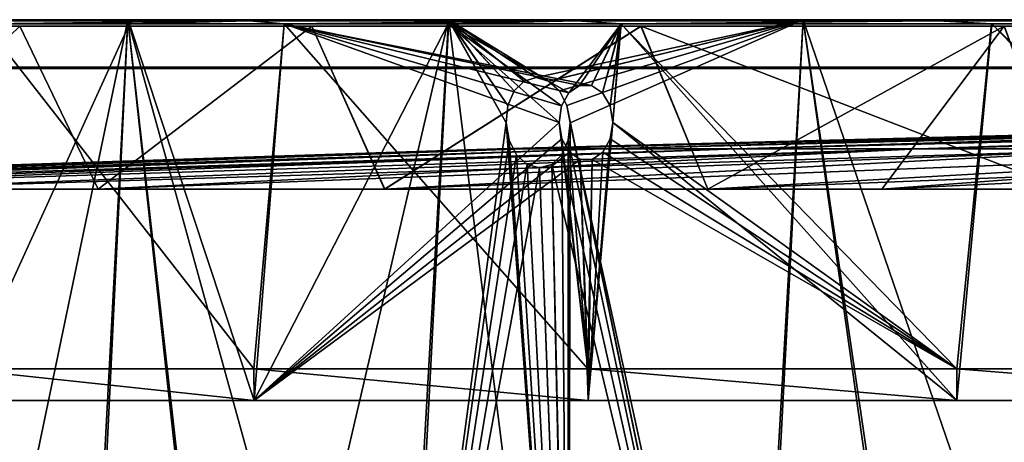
# Model space of a CAD drawing. Header units: millimetres. Extents: x -251 to 251, y -32 to 24.
# Tile 5 of 36: x -202 to -154, y 3 to 24. Entities that reach past the tile are written whole.
import ezdxf

# ---------------------------------------------------------------- set-up
doc = ezdxf.new("R2010")
doc.units = ezdxf.units.MM
doc.header["$LTSCALE"] = 81.481481
for name, color, linetype in [('35', 7, 'CONTINUOUS'), ('36', 7, 'CONTINUOUS'), ('41', 7, 'CONTINUOUS'), ('46', 7, 'CONTINUOUS'), ('47', 7, 'CONTINUOUS'), ('48', 7, 'CONTINUOUS'), ('68', 7, 'CONTINUOUS'), ('69', 7, 'CONTINUOUS'), ('70', 7, 'CONTINUOUS'), ('71', 7, 'CONTINUOUS')]:
    doc.layers.add(name, color=color, linetype=linetype)

msp = doc.modelspace()

# ---------------------------------------------------------------- linework, layer by layer
at = {"layer": '35', "linetype": 'Continuous'}
for points in [[(-210.731, 23.75, -135.436), (-196.902, 23.75, -154.856), (-206.318, -21.354, -137.857), (-210.731, 23.75, -135.436)], [(-206.318, -21.354, -137.857), (-196.902, 23.75, -154.856), (-199.305, -21.354, -147.815), (-206.318, -21.354, -137.857)], [(-199.305, -21.354, -147.815), (-196.902, 23.75, -154.856), (-191.812, -21.354, -157.416), (-199.305, -21.354, -147.815)], [(-196.902, 23.75, -154.856), (-181.29, 23.75, -172.871), (-191.812, -21.354, -157.416), (-196.902, 23.75, -154.856)], [(-191.812, -21.354, -157.416), (-181.29, 23.75, -172.871), (-183.857, -21.354, -166.639), (-191.812, -21.354, -157.416)], [(-183.857, -21.354, -166.639), (-181.29, 23.75, -172.871), (-178.496, 18.732, -175.38), (-183.857, -21.354, -166.639)], [(-177.615, 20.764, -176.423), (-181.29, 23.75, -172.871), (-177.025, 20.932, -177.028), (-177.615, 20.764, -176.423)], [(-178.101, 20.287, -175.897), (-181.29, 23.75, -172.871), (-177.615, 20.764, -176.423), (-178.101, 20.287, -175.897)], [(-178.409, 19.573, -175.531), (-181.29, 23.75, -172.871), (-178.101, 20.287, -175.897), (-178.409, 19.573, -175.531)], [(-178.496, 18.732, -175.38), (-181.29, 23.75, -172.871), (-178.409, 19.573, -175.531), (-178.496, 18.732, -175.38)], [(-181.29, 23.75, -172.871), (-164.035, 23.75, -189.322), (-177.025, 20.932, -177.028), (-181.29, 23.75, -172.871)], [(-177.025, 20.932, -177.028), (-164.035, 23.75, -189.322), (-176.422, 20.764, -177.616), (-177.025, 20.932, -177.028)], [(-176.422, 20.764, -177.616), (-164.035, 23.75, -189.322), (-175.898, 20.288, -178.1), (-176.422, 20.764, -177.616)], [(-175.898, 20.288, -178.1), (-164.035, 23.75, -189.322), (-175.531, 19.575, -178.409), (-175.898, 20.288, -178.1)], [(-175.531, 19.575, -178.409), (-164.035, 23.75, -189.322), (-175.38, 18.732, -178.496), (-175.531, 19.575, -178.409)], [(-164.035, 23.75, -189.322), (-166.639, -21.354, -183.857), (-175.38, 18.732, -178.496), (-164.035, 23.75, -189.322)], [(-166.639, -21.354, -183.857), (-164.035, 23.75, -189.322), (-157.416, -21.354, -191.812), (-166.639, -21.354, -183.857)], [(-164.035, 23.75, -189.322), (-145.295, 23.75, -204.059), (-157.416, -21.354, -191.812), (-164.035, 23.75, -189.322)], [(-157.416, -21.354, -191.812), (-145.295, 23.75, -204.059), (-147.815, -21.354, -199.305), (-157.416, -21.354, -191.812)], [(-183.857, -21.354, -166.639), (-178.496, 18.732, -175.38), (-178.347, 17.889, -175.469), (-183.857, -21.354, -166.639)], [(-175.38, 18.732, -178.496), (-175.459, -21.354, -175.459), (-175.468, 17.89, -178.347), (-175.38, 18.732, -178.496)], [(-166.639, -21.354, -183.857), (-175.459, -21.354, -175.459), (-175.38, 18.732, -178.496), (-166.639, -21.354, -183.857)], [(-177.985, 17.176, -175.782), (-183.857, -21.354, -166.639), (-178.347, 17.889, -175.469), (-177.985, 17.176, -175.782)], [(-175.468, 17.89, -178.347), (-175.459, -21.354, -175.459), (-175.782, 17.177, -177.986), (-175.468, 17.89, -178.347)], [(-177.466, 16.7, -176.271), (-183.857, -21.354, -166.639), (-177.985, 17.176, -175.782), (-177.466, 16.7, -176.271)], [(-175.782, 17.177, -177.986), (-175.459, -21.354, -175.459), (-176.272, 16.699, -177.465), (-175.782, 17.177, -177.986)], [(-176.865, 16.532, -176.862), (-183.857, -21.354, -166.639), (-177.466, 16.7, -176.271), (-176.865, 16.532, -176.862)], [(-175.459, -21.354, -175.459), (-183.857, -21.354, -166.639), (-176.865, 16.532, -176.862), (-175.459, -21.354, -175.459)], [(-176.272, 16.699, -177.465), (-175.459, -21.354, -175.459), (-176.865, 16.532, -176.862), (-176.272, 16.699, -177.465)]]:
    msp.add_3dface(points, dxfattribs=at)
at = {"layer": '36', "linetype": 'Continuous'}
for points in [[(-205.2, 6.75, -137.11), (-190.773, 6.75, -156.563), (-203.877, 23.552, -139.435), (-205.2, 6.75, -137.11)], [(-203.877, 23.552, -139.435), (-190.773, 6.75, -156.563), (-189.291, 23.552, -158.672), (-203.877, 23.552, -139.435)], [(-190.773, 6.75, -156.563), (-174.509, 6.75, -174.509), (-189.291, 23.552, -158.672), (-190.773, 6.75, -156.563)], [(-175.793, 19.554, -173.437), (-189.291, 23.552, -158.672), (-175.915, 18.75, -173.299), (-175.793, 19.554, -173.437)], [(-175.438, 20.197, -173.807), (-189.291, 23.552, -158.672), (-175.793, 19.554, -173.437), (-175.438, 20.197, -173.807)], [(-174.919, 20.553, -174.336), (-189.291, 23.552, -158.672), (-175.438, 20.197, -173.807), (-174.919, 20.553, -174.336)], [(-174.337, 20.554, -174.918), (-189.291, 23.552, -158.672), (-174.919, 20.553, -174.336), (-174.337, 20.554, -174.918)], [(-172.906, 23.552, -176.385), (-189.291, 23.552, -158.672), (-174.337, 20.554, -174.918), (-172.906, 23.552, -176.385)], [(-189.291, 23.552, -158.672), (-174.509, 6.75, -174.509), (-175.915, 18.75, -173.299), (-189.291, 23.552, -158.672)], [(-173.807, 20.196, -175.439), (-172.906, 23.552, -176.385), (-174.337, 20.554, -174.918), (-173.807, 20.196, -175.439)], [(-173.436, 19.552, -175.794), (-172.906, 23.552, -176.385), (-173.807, 20.196, -175.439), (-173.436, 19.552, -175.794)], [(-173.299, 18.75, -175.915), (-172.906, 23.552, -176.385), (-173.436, 19.552, -175.794), (-173.299, 18.75, -175.915)], [(-156.563, 6.75, -190.773), (-172.906, 23.552, -176.385), (-173.299, 18.75, -175.915), (-156.563, 6.75, -190.773)], [(-172.906, 23.552, -176.385), (-156.563, 6.75, -190.773), (-154.865, 23.552, -192.418), (-172.906, 23.552, -176.385)], [(-156.563, 6.75, -190.773), (-137.11, 6.75, -205.2), (-154.865, 23.552, -192.418), (-156.563, 6.75, -190.773)], [(-154.865, 23.552, -192.418), (-137.11, 6.75, -205.2), (-135.348, 23.552, -206.612), (-154.865, 23.552, -192.418)], [(-175.915, 18.75, -173.299), (-174.509, 6.75, -174.509), (-175.78, 17.948, -173.423), (-175.915, 18.75, -173.299)], [(-156.563, 6.75, -190.773), (-173.299, 18.75, -175.915), (-173.423, 17.946, -175.78), (-156.563, 6.75, -190.773)], [(-175.78, 17.948, -173.423), (-174.509, 6.75, -174.509), (-175.414, 17.304, -173.782), (-175.78, 17.948, -173.423)], [(-173.782, 17.303, -175.413), (-156.563, 6.75, -190.773), (-173.423, 17.946, -175.78), (-173.782, 17.303, -175.413)], [(-175.414, 17.304, -173.782), (-174.509, 6.75, -174.509), (-174.887, 16.946, -174.306), (-175.414, 17.304, -173.782)], [(-174.305, 16.947, -174.888), (-156.563, 6.75, -190.773), (-173.782, 17.303, -175.413), (-174.305, 16.947, -174.888)], [(-174.887, 16.946, -174.306), (-174.509, 6.75, -174.509), (-174.305, 16.947, -174.888), (-174.887, 16.946, -174.306)], [(-174.509, 6.75, -174.509), (-156.563, 6.75, -190.773), (-174.305, 16.947, -174.888), (-174.509, 6.75, -174.509)]]:
    msp.add_3dface(points, dxfattribs=at)
at = {"layer": '41', "linetype": 'Continuous'}
for points in [[(-196.823, 23.552, 149.227), (-205.188, 5.205, 137.095), (-203.88, 23.552, 139.43), (-196.823, 23.552, 149.227)], [(-190.763, 5.205, 156.546), (-205.188, 5.205, 137.095), (-196.823, 23.552, 149.227), (-190.763, 5.205, 156.546)], [(-189.292, 23.552, 158.67), (-190.763, 5.205, 156.546), (-196.823, 23.552, 149.227), (-189.292, 23.552, 158.67)], [(-190.763, 5.205, 156.546), (-181.311, 23.552, 167.733), (-175.915, 18.75, 173.299), (-190.763, 5.205, 156.546)], [(-181.311, 23.552, 167.733), (-190.763, 5.205, 156.546), (-189.292, 23.552, 158.67), (-181.311, 23.552, 167.733)], [(-175.794, 19.552, 173.436), (-181.311, 23.552, 167.733), (-175.439, 20.196, 173.807), (-175.794, 19.552, 173.436)], [(-175.915, 18.75, 173.299), (-181.311, 23.552, 167.733), (-175.794, 19.552, 173.436), (-175.915, 18.75, 173.299)], [(-181.311, 23.552, 167.733), (-172.897, 23.552, 176.392), (-175.439, 20.196, 173.807), (-181.311, 23.552, 167.733)], [(-175.439, 20.196, 173.807), (-172.897, 23.552, 176.392), (-174.918, 20.554, 174.337), (-175.439, 20.196, 173.807)], [(-174.918, 20.554, 174.337), (-172.897, 23.552, 176.392), (-174.336, 20.553, 174.919), (-174.918, 20.554, 174.337)], [(-174.336, 20.553, 174.919), (-172.897, 23.552, 176.392), (-173.807, 20.197, 175.438), (-174.336, 20.553, 174.919)], [(-173.807, 20.197, 175.438), (-172.897, 23.552, 176.392), (-173.437, 19.554, 175.793), (-173.807, 20.197, 175.438)], [(-173.437, 19.554, 175.793), (-172.897, 23.552, 176.392), (-173.299, 18.75, 175.915), (-173.437, 19.554, 175.793)], [(-172.897, 23.552, 176.392), (-156.558, 5.205, 190.753), (-173.299, 18.75, 175.915), (-172.897, 23.552, 176.392)], [(-154.856, 23.552, 192.425), (-156.558, 5.205, 190.753), (-172.897, 23.552, 176.392), (-154.856, 23.552, 192.425)], [(-137.108, 5.205, 205.179), (-156.558, 5.205, 190.753), (-154.856, 23.552, 192.425), (-137.108, 5.205, 205.179)], [(-135.338, 23.552, 206.619), (-137.108, 5.205, 205.179), (-154.856, 23.552, 192.425), (-135.338, 23.552, 206.619)], [(-190.763, 5.205, 156.546), (-175.915, 18.75, 173.299), (-175.78, 17.946, 173.423), (-190.763, 5.205, 156.546)], [(-156.558, 5.205, 190.753), (-174.501, 5.205, 174.489), (-173.299, 18.75, 175.915), (-156.558, 5.205, 190.753)], [(-173.299, 18.75, 175.915), (-174.501, 5.205, 174.489), (-173.423, 17.948, 175.78), (-173.299, 18.75, 175.915)], [(-175.413, 17.303, 173.782), (-190.763, 5.205, 156.546), (-175.78, 17.946, 173.423), (-175.413, 17.303, 173.782)], [(-173.423, 17.948, 175.78), (-174.501, 5.205, 174.489), (-173.782, 17.304, 175.414), (-173.423, 17.948, 175.78)], [(-174.888, 16.947, 174.305), (-190.763, 5.205, 156.546), (-175.413, 17.303, 173.782), (-174.888, 16.947, 174.305)], [(-173.782, 17.304, 175.414), (-174.501, 5.205, 174.489), (-174.306, 16.946, 174.887), (-173.782, 17.304, 175.414)], [(-174.501, 5.205, 174.489), (-190.763, 5.205, 156.546), (-174.888, 16.947, 174.305), (-174.501, 5.205, 174.489)], [(-174.306, 16.946, 174.887), (-174.501, 5.205, 174.489), (-174.888, 16.947, 174.305), (-174.306, 16.946, 174.887)], [(-190.773, 6.75, -156.563), (-205.2, 6.75, -137.11), (-190.758, 5.205, -156.551), (-190.773, 6.75, -156.563)], [(-190.758, 5.205, -156.551), (-205.2, 6.75, -137.11), (-205.185, 5.205, -137.1), (-190.758, 5.205, -156.551)], [(-174.495, 5.205, -174.495), (-190.773, 6.75, -156.563), (-190.758, 5.205, -156.551), (-174.495, 5.205, -174.495)], [(-174.509, 6.75, -174.509), (-190.773, 6.75, -156.563), (-174.495, 5.205, -174.495), (-174.509, 6.75, -174.509)], [(-156.563, 6.75, -190.773), (-174.509, 6.75, -174.509), (-156.551, 5.205, -190.758), (-156.563, 6.75, -190.773)], [(-156.551, 5.205, -190.758), (-174.509, 6.75, -174.509), (-174.495, 5.205, -174.495), (-156.551, 5.205, -190.758)], [(-137.11, 6.75, -205.2), (-156.563, 6.75, -190.773), (-137.1, 5.205, -205.185), (-137.11, 6.75, -205.2)], [(-137.1, 5.205, -205.185), (-156.563, 6.75, -190.773), (-156.551, 5.205, -190.758), (-137.1, 5.205, -205.185)]]:
    msp.add_3dface(points, dxfattribs=at)
at = {"layer": '46', "linetype": 'Continuous'}
for points in [[(-206.212, -23.85, 137.781), (-199.203, -23.85, 147.733), (-210.729, 23.75, 135.439), (-206.212, -23.85, 137.781)], [(-210.729, 23.75, 135.439), (-199.203, -23.85, 147.733), (-196.899, 23.75, 154.859), (-210.729, 23.75, 135.439)], [(-199.203, -23.85, 147.733), (-191.712, -23.85, 157.333), (-196.899, 23.75, 154.859), (-199.203, -23.85, 147.733)], [(-191.712, -23.85, 157.333), (-183.758, -23.85, 166.553), (-196.899, 23.75, 154.859), (-191.712, -23.85, 157.333)], [(-196.899, 23.75, 154.859), (-183.758, -23.85, 166.553), (-181.287, 23.75, 172.874), (-196.899, 23.75, 154.859)], [(-183.758, -23.85, 166.553), (-175.363, -23.85, 175.37), (-181.287, 23.75, 172.874), (-183.758, -23.85, 166.553)], [(-181.287, 23.75, 172.874), (-175.363, -23.85, 175.37), (-178.496, 18.732, 175.38), (-181.287, 23.75, 172.874)], [(-178.409, 19.575, 175.531), (-181.287, 23.75, 172.874), (-178.496, 18.732, 175.38), (-178.409, 19.575, 175.531)], [(-178.1, 20.288, 175.898), (-181.287, 23.75, 172.874), (-178.409, 19.575, 175.531), (-178.1, 20.288, 175.898)], [(-177.616, 20.764, 176.422), (-181.287, 23.75, 172.874), (-178.1, 20.288, 175.898), (-177.616, 20.764, 176.422)], [(-177.028, 20.932, 177.025), (-181.287, 23.75, 172.874), (-177.616, 20.764, 176.422), (-177.028, 20.932, 177.025)], [(-176.423, 20.764, 177.615), (-181.287, 23.75, 172.874), (-177.028, 20.932, 177.025), (-176.423, 20.764, 177.615)], [(-164.032, 23.75, 189.325), (-181.287, 23.75, 172.874), (-176.423, 20.764, 177.615), (-164.032, 23.75, 189.325)], [(-175.897, 20.287, 178.101), (-164.032, 23.75, 189.325), (-176.423, 20.764, 177.615), (-175.897, 20.287, 178.101)], [(-175.531, 19.573, 178.409), (-164.032, 23.75, 189.325), (-175.897, 20.287, 178.101), (-175.531, 19.573, 178.409)], [(-166.547, -23.85, 183.764), (-164.032, 23.75, 189.325), (-175.531, 19.573, 178.409), (-166.547, -23.85, 183.764)], [(-166.547, -23.85, 183.764), (-157.33, -23.85, 191.714), (-164.032, 23.75, 189.325), (-166.547, -23.85, 183.764)], [(-157.33, -23.85, 191.714), (-147.734, -23.85, 199.203), (-164.032, 23.75, 189.325), (-157.33, -23.85, 191.714)], [(-164.032, 23.75, 189.325), (-147.734, -23.85, 199.203), (-145.292, 23.75, 204.061), (-164.032, 23.75, 189.325)], [(-175.38, 18.732, 178.496), (-166.547, -23.85, 183.764), (-175.531, 19.573, 178.409), (-175.38, 18.732, 178.496)], [(-178.496, 18.732, 175.38), (-175.363, -23.85, 175.37), (-178.347, 17.89, 175.468), (-178.496, 18.732, 175.38)], [(-166.547, -23.85, 183.764), (-175.38, 18.732, 178.496), (-175.469, 17.889, 178.347), (-166.547, -23.85, 183.764)], [(-178.347, 17.89, 175.468), (-175.363, -23.85, 175.37), (-177.986, 17.177, 175.782), (-178.347, 17.89, 175.468)], [(-175.782, 17.176, 177.985), (-166.547, -23.85, 183.764), (-175.469, 17.889, 178.347), (-175.782, 17.176, 177.985)], [(-177.986, 17.177, 175.782), (-175.363, -23.85, 175.37), (-177.465, 16.699, 176.272), (-177.986, 17.177, 175.782)], [(-176.271, 16.7, 177.466), (-166.547, -23.85, 183.764), (-175.782, 17.176, 177.985), (-176.271, 16.7, 177.466)], [(-177.465, 16.699, 176.272), (-175.363, -23.85, 175.37), (-176.862, 16.532, 176.865), (-177.465, 16.699, 176.272)], [(-176.862, 16.532, 176.865), (-175.363, -23.85, 175.37), (-176.271, 16.7, 177.466), (-176.862, 16.532, 176.865)], [(-175.363, -23.85, 175.37), (-166.547, -23.85, 183.764), (-176.271, 16.7, 177.466), (-175.363, -23.85, 175.37)]]:
    msp.add_3dface(points, dxfattribs=at)
at = {"layer": '47', "linetype": 'Continuous'}
for points in [[(-196.902, 23.75, -154.856), (-210.731, 23.75, -135.436), (-204.036, 23.75, -139.556), (-196.902, 23.75, -154.856)], [(-210.729, 23.75, 135.439), (-196.899, 23.75, 154.859), (-204.034, 23.75, 139.559), (-210.729, 23.75, 135.439)], [(-189.443, 23.75, -158.801), (-196.902, 23.75, -154.856), (-204.036, 23.75, -139.556), (-189.443, 23.75, -158.801)], [(-204.034, 23.75, 139.559), (-196.899, 23.75, 154.859), (-189.44, 23.75, 158.805), (-204.034, 23.75, 139.559)], [(-181.29, 23.75, -172.871), (-196.902, 23.75, -154.856), (-189.443, 23.75, -158.801), (-181.29, 23.75, -172.871)], [(-196.899, 23.75, 154.859), (-181.287, 23.75, 172.874), (-189.44, 23.75, 158.805), (-196.899, 23.75, 154.859)], [(-173.04, 23.75, -176.532), (-181.29, 23.75, -172.871), (-189.443, 23.75, -158.801), (-173.04, 23.75, -176.532)], [(-189.44, 23.75, 158.805), (-181.287, 23.75, 172.874), (-173.035, 23.75, 176.537), (-189.44, 23.75, 158.805)], [(-164.035, 23.75, -189.322), (-181.29, 23.75, -172.871), (-173.04, 23.75, -176.532), (-164.035, 23.75, -189.322)], [(-181.287, 23.75, 172.874), (-164.032, 23.75, 189.325), (-173.035, 23.75, 176.537), (-181.287, 23.75, 172.874)], [(-154.984, 23.75, -192.579), (-164.035, 23.75, -189.322), (-173.04, 23.75, -176.532), (-154.984, 23.75, -192.579)], [(-173.035, 23.75, 176.537), (-164.032, 23.75, 189.325), (-154.979, 23.75, 192.583), (-173.035, 23.75, 176.537)], [(-145.295, 23.75, -204.059), (-164.035, 23.75, -189.322), (-154.984, 23.75, -192.579), (-145.295, 23.75, -204.059)], [(-164.032, 23.75, 189.325), (-145.292, 23.75, 204.061), (-154.979, 23.75, 192.583), (-164.032, 23.75, 189.325)], [(-135.449, 23.75, -206.785), (-145.295, 23.75, -204.059), (-154.984, 23.75, -192.579), (-135.449, 23.75, -206.785)], [(-154.979, 23.75, 192.583), (-145.292, 23.75, 204.061), (-135.441, 23.75, 206.791), (-154.979, 23.75, 192.583)]]:
    msp.add_3dface(points, dxfattribs=at)
at = {"layer": '48', "linetype": 'Continuous'}
for points in [[(-204.036, 23.75, -139.556), (-205.172, 23.692, -137.629), (-190.995, 23.692, -156.71), (-204.036, 23.75, -139.556)], [(-204.034, 23.75, 139.559), (-190.995, 23.692, 156.71), (-205.172, 23.692, 137.629), (-204.034, 23.75, 139.559)], [(-205.172, 23.692, -137.629), (-203.877, 23.552, -139.435), (-190.995, 23.692, -156.71), (-205.172, 23.692, -137.629)], [(-190.995, 23.692, 156.71), (-203.88, 23.552, 139.43), (-205.172, 23.692, 137.629), (-190.995, 23.692, 156.71)], [(-189.443, 23.75, -158.801), (-204.036, 23.75, -139.556), (-190.995, 23.692, -156.71), (-189.443, 23.75, -158.801)], [(-204.034, 23.75, 139.559), (-189.44, 23.75, 158.805), (-190.995, 23.692, 156.71), (-204.034, 23.75, 139.559)], [(-196.823, 23.552, 149.227), (-203.88, 23.552, 139.43), (-190.995, 23.692, 156.71), (-196.823, 23.552, 149.227)], [(-203.877, 23.552, -139.435), (-189.291, 23.552, -158.672), (-190.995, 23.692, -156.71), (-203.877, 23.552, -139.435)], [(-189.292, 23.552, 158.67), (-196.823, 23.552, 149.227), (-190.995, 23.692, 156.71), (-189.292, 23.552, 158.67)], [(-189.443, 23.75, -158.801), (-190.995, 23.692, -156.71), (-175.051, 23.692, -174.34), (-189.443, 23.75, -158.801)], [(-189.44, 23.75, 158.805), (-175.051, 23.692, 174.34), (-190.995, 23.692, 156.71), (-189.44, 23.75, 158.805)], [(-190.995, 23.692, -156.71), (-189.291, 23.552, -158.672), (-175.051, 23.692, -174.34), (-190.995, 23.692, -156.71)], [(-175.051, 23.692, 174.34), (-189.292, 23.552, 158.67), (-190.995, 23.692, 156.71), (-175.051, 23.692, 174.34)], [(-173.04, 23.75, -176.532), (-189.443, 23.75, -158.801), (-175.051, 23.692, -174.34), (-173.04, 23.75, -176.532)], [(-189.44, 23.75, 158.805), (-173.035, 23.75, 176.537), (-175.051, 23.692, 174.34), (-189.44, 23.75, 158.805)], [(-181.311, 23.552, 167.733), (-189.292, 23.552, 158.67), (-175.051, 23.692, 174.34), (-181.311, 23.552, 167.733)], [(-189.291, 23.552, -158.672), (-172.906, 23.552, -176.385), (-175.051, 23.692, -174.34), (-189.291, 23.552, -158.672)], [(-172.897, 23.552, 176.392), (-181.311, 23.552, 167.733), (-175.051, 23.692, 174.34), (-172.897, 23.552, 176.392)], [(-173.04, 23.75, -176.532), (-175.051, 23.692, -174.34), (-157.485, 23.692, -190.356), (-173.04, 23.75, -176.532)], [(-173.035, 23.75, 176.537), (-157.485, 23.692, 190.356), (-175.051, 23.692, 174.34), (-173.035, 23.75, 176.537)], [(-175.051, 23.692, -174.34), (-172.906, 23.552, -176.385), (-157.485, 23.692, -190.356), (-175.051, 23.692, -174.34)], [(-157.485, 23.692, 190.356), (-172.897, 23.552, 176.392), (-175.051, 23.692, 174.34), (-157.485, 23.692, 190.356)], [(-154.984, 23.75, -192.579), (-173.04, 23.75, -176.532), (-157.485, 23.692, -190.356), (-154.984, 23.75, -192.579)], [(-173.035, 23.75, 176.537), (-154.979, 23.75, 192.583), (-157.485, 23.692, 190.356), (-173.035, 23.75, 176.537)], [(-172.906, 23.552, -176.385), (-154.865, 23.552, -192.418), (-157.485, 23.692, -190.356), (-172.906, 23.552, -176.385)], [(-154.856, 23.552, 192.425), (-172.897, 23.552, 176.392), (-157.485, 23.692, 190.356), (-154.856, 23.552, 192.425)], [(-154.984, 23.75, -192.579), (-157.485, 23.692, -190.356), (-138.462, 23.692, -204.61), (-154.984, 23.75, -192.579)], [(-154.979, 23.75, 192.583), (-138.462, 23.692, 204.61), (-157.485, 23.692, 190.356), (-154.979, 23.75, 192.583)], [(-157.485, 23.692, -190.356), (-154.865, 23.552, -192.418), (-138.462, 23.692, -204.61), (-157.485, 23.692, -190.356)], [(-138.462, 23.692, 204.61), (-154.856, 23.552, 192.425), (-157.485, 23.692, 190.356), (-138.462, 23.692, 204.61)], [(-135.449, 23.75, -206.785), (-154.984, 23.75, -192.579), (-138.462, 23.692, -204.61), (-135.449, 23.75, -206.785)], [(-154.979, 23.75, 192.583), (-135.441, 23.75, 206.791), (-138.462, 23.692, 204.61), (-154.979, 23.75, 192.583)], [(-154.865, 23.552, -192.418), (-135.348, 23.552, -206.612), (-138.462, 23.692, -204.61), (-154.865, 23.552, -192.418)], [(-135.338, 23.552, 206.619), (-154.856, 23.552, 192.425), (-138.462, 23.692, 204.61), (-135.338, 23.552, 206.619)]]:
    msp.add_3dface(points, dxfattribs=at)
at = {"layer": '68', "linetype": 'Continuous'}
for points in [[(-190.654, 21.442, -156.464), (-204.36, 21.368, -136.556), (-205.07, 21.442, -137.025), (-190.654, 21.442, -156.464)], [(-204.365, 21.368, 136.549), (-189.999, 21.368, 155.92), (-205.067, 21.442, 137.03), (-204.365, 21.368, 136.549)], [(-205.067, 21.442, 137.03), (-189.999, 21.368, 155.92), (-190.65, 21.442, 156.468), (-205.067, 21.442, 137.03)], [(-189.993, 21.368, -155.927), (-204.36, 21.368, -136.556), (-190.654, 21.442, -156.464), (-189.993, 21.368, -155.927)], [(-174.4, 21.442, -174.397), (-189.993, 21.368, -155.927), (-190.654, 21.442, -156.464), (-174.4, 21.442, -174.397)], [(-189.999, 21.368, 155.92), (-173.802, 21.368, 173.792), (-190.65, 21.442, 156.468), (-189.999, 21.368, 155.92)], [(-190.65, 21.442, 156.468), (-173.802, 21.368, 173.792), (-174.396, 21.442, 174.402), (-190.65, 21.442, 156.468)], [(-173.796, 21.368, -173.798), (-189.993, 21.368, -155.927), (-174.4, 21.442, -174.397), (-173.796, 21.368, -173.798)], [(-165.631, 21.442, -182.746), (-173.796, 21.368, -173.798), (-174.4, 21.442, -174.397), (-165.631, 21.442, -182.746)], [(-173.802, 21.368, 173.792), (-155.936, 21.368, 189.986), (-174.396, 21.442, 174.402), (-173.802, 21.368, 173.792)], [(-174.396, 21.442, 174.402), (-155.936, 21.368, 189.986), (-156.467, 21.442, 190.651), (-174.396, 21.442, 174.402)], [(-155.919, 21.368, -190), (-173.796, 21.368, -173.798), (-156.461, 21.442, -190.655), (-155.919, 21.368, -190)], [(-156.461, 21.442, -190.655), (-173.796, 21.368, -173.798), (-165.631, 21.442, -182.746), (-156.461, 21.442, -190.655)], [(-156.467, 21.442, 190.651), (-136.559, 21.368, 204.358), (-137.022, 21.442, 205.072), (-156.467, 21.442, 190.651)], [(-155.936, 21.368, 189.986), (-136.559, 21.368, 204.358), (-156.467, 21.442, 190.651), (-155.936, 21.368, 189.986)], [(-146.913, 21.442, -198.107), (-155.919, 21.368, -190), (-156.461, 21.442, -190.655), (-146.913, 21.442, -198.107)], [(-146.403, 21.368, -197.425), (-155.919, 21.368, -190), (-146.913, 21.442, -198.107), (-146.403, 21.368, -197.425)]]:
    msp.add_3dface(points, dxfattribs=at)
at = {"layer": '69', "linetype": 'Continuous'}
for points in [[(-202.165, 23.442, -135.073), (-205.081, 23.442, -137.01), (-214.429, 23.442, -114.611), (-202.165, 23.442, -135.073)], [(-190.661, 23.442, -156.454), (-205.081, 23.442, -137.01), (-202.165, 23.442, -135.073), (-190.661, 23.442, -156.454)], [(-205.078, 23.442, 137.013), (-190.659, 23.442, 156.457), (-202.167, 23.442, 135.07), (-205.078, 23.442, 137.013)], [(-202.167, 23.442, 135.07), (-190.659, 23.442, 156.457), (-187.952, 23.442, 154.238), (-202.167, 23.442, 135.07)], [(-187.95, 23.442, -154.241), (-190.661, 23.442, -156.454), (-202.165, 23.442, -135.073), (-187.95, 23.442, -154.241)], [(-174.409, 23.442, -174.388), (-190.661, 23.442, -156.454), (-187.95, 23.442, -154.241), (-174.409, 23.442, -174.388)], [(-190.659, 23.442, 156.457), (-174.406, 23.442, 174.391), (-187.952, 23.442, 154.238), (-190.659, 23.442, 156.457)], [(-187.952, 23.442, 154.238), (-174.406, 23.442, 174.391), (-171.93, 23.442, 171.918), (-187.952, 23.442, 154.238)], [(-171.927, 23.442, -171.921), (-174.409, 23.442, -174.388), (-187.95, 23.442, -154.241), (-171.927, 23.442, -171.921)], [(-156.473, 23.442, -190.646), (-174.409, 23.442, -174.388), (-171.927, 23.442, -171.921), (-156.473, 23.442, -190.646)], [(-174.406, 23.442, 174.391), (-156.47, 23.442, 190.648), (-171.93, 23.442, 171.918), (-174.406, 23.442, 174.391)], [(-171.93, 23.442, 171.918), (-156.47, 23.442, 190.648), (-154.249, 23.442, 187.943), (-171.93, 23.442, 171.918)], [(-154.246, 23.442, -187.946), (-156.473, 23.442, -190.646), (-171.927, 23.442, -171.921), (-154.246, 23.442, -187.946)], [(-137.033, 23.442, -205.065), (-156.473, 23.442, -190.646), (-154.246, 23.442, -187.946), (-137.033, 23.442, -205.065)], [(-156.47, 23.442, 190.648), (-137.03, 23.442, 205.067), (-154.249, 23.442, 187.943), (-156.47, 23.442, 190.648)], [(-154.249, 23.442, 187.943), (-137.03, 23.442, 205.067), (-135.086, 23.442, 202.156), (-154.249, 23.442, 187.943)]]:
    msp.add_3dface(points, dxfattribs=at)
at = {"layer": '70', "linetype": 'Continuous'}
for points in [[(-202.165, 23.442, -135.073), (-214.429, 23.442, -114.611), (-210.381, 15.502, -112.46), (-202.165, 23.442, -135.073)], [(-210.384, 15.502, 112.455), (-202.167, 23.442, 135.07), (-198.348, 15.502, 132.534), (-210.384, 15.502, 112.455)], [(-198.346, 15.502, -132.538), (-202.165, 23.442, -135.073), (-210.381, 15.502, -112.46), (-198.346, 15.502, -132.538)], [(-202.167, 23.442, 135.07), (-187.952, 23.442, 154.238), (-198.348, 15.502, 132.534), (-202.167, 23.442, 135.07)], [(-187.95, 23.442, -154.241), (-202.165, 23.442, -135.073), (-198.346, 15.502, -132.538), (-187.95, 23.442, -154.241)], [(-198.348, 15.502, 132.534), (-187.952, 23.442, 154.238), (-184.404, 15.502, 151.335), (-198.348, 15.502, 132.534)], [(-184.401, 15.502, -151.339), (-187.95, 23.442, -154.241), (-198.346, 15.502, -132.538), (-184.401, 15.502, -151.339)], [(-187.952, 23.442, 154.238), (-171.93, 23.442, 171.918), (-184.404, 15.502, 151.335), (-187.952, 23.442, 154.238)], [(-171.927, 23.442, -171.921), (-187.95, 23.442, -154.241), (-184.401, 15.502, -151.339), (-171.927, 23.442, -171.921)], [(-184.404, 15.502, 151.335), (-171.93, 23.442, 171.918), (-168.684, 15.502, 168.681), (-184.404, 15.502, 151.335)], [(-168.679, 15.502, -168.685), (-171.927, 23.442, -171.921), (-184.401, 15.502, -151.339), (-168.679, 15.502, -168.685)], [(-171.93, 23.442, 171.918), (-154.249, 23.442, 187.943), (-168.684, 15.502, 168.681), (-171.93, 23.442, 171.918)], [(-151.338, 15.502, -184.402), (-171.927, 23.442, -171.921), (-168.679, 15.502, -168.685), (-151.338, 15.502, -184.402)], [(-154.246, 23.442, -187.946), (-171.927, 23.442, -171.921), (-151.338, 15.502, -184.402), (-154.246, 23.442, -187.946)], [(-168.684, 15.502, 168.681), (-154.249, 23.442, 187.943), (-160.202, 15.502, 176.756), (-168.684, 15.502, 168.681)], [(-160.202, 15.502, 176.756), (-154.249, 23.442, 187.943), (-151.333, 15.502, 184.406), (-160.202, 15.502, 176.756)], [(-154.249, 23.442, 187.943), (-135.086, 23.442, 202.156), (-151.333, 15.502, 184.406), (-154.249, 23.442, 187.943)]]:
    msp.add_3dface(points, dxfattribs=at)
at = {"layer": '71', "linetype": 'Continuous'}
for points in [[(-118.36, 19.027, -14.371), (-178.923, 17.46), (-119.229, 19.027), (-118.36, 19.027, -14.371)], [(-178.923, 17.46), (-177.619, 17.46, 21.567), (-119.229, 19.027), (-178.923, 17.46)], [(-177.619, 17.46, -21.567), (-178.923, 17.46), (-118.36, 19.027, -14.371), (-177.619, 17.46, -21.567)], [(-119.229, 19.027), (-177.619, 17.46, 21.567), (-118.36, 19.027, 14.371), (-119.229, 19.027)], [(-177.619, 17.46, 21.567), (-173.724, 17.46, 42.819), (-118.36, 19.027, 14.371), (-177.619, 17.46, 21.567)], [(-115.764, 19.027, -28.533), (-177.619, 17.46, -21.567), (-118.36, 19.027, -14.371), (-115.764, 19.027, -28.533)], [(-173.724, 17.46, -42.819), (-177.619, 17.46, -21.567), (-115.764, 19.027, -28.533), (-173.724, 17.46, -42.819)], [(-118.36, 19.027, 14.371), (-173.724, 17.46, 42.819), (-115.764, 19.027, 28.533), (-118.36, 19.027, 14.371)], [(-173.724, 17.46, 42.819), (-167.296, 17.46, 63.447), (-115.764, 19.027, 28.533), (-173.724, 17.46, 42.819)], [(-111.481, 19.027, -42.279), (-173.724, 17.46, -42.819), (-115.764, 19.027, -28.533), (-111.481, 19.027, -42.279)], [(-167.296, 17.46, -63.447), (-173.724, 17.46, -42.819), (-111.481, 19.027, -42.279), (-167.296, 17.46, -63.447)], [(-167.296, 17.46, 63.447), (-158.429, 17.46, 83.15), (-111.481, 19.027, 42.279), (-167.296, 17.46, 63.447)], [(-115.764, 19.027, 28.533), (-167.296, 17.46, 63.447), (-111.481, 19.027, 42.279), (-115.764, 19.027, 28.533)], [(-105.572, 19.027, -55.408), (-167.296, 17.46, -63.447), (-111.481, 19.027, -42.279), (-105.572, 19.027, -55.408)], [(-158.429, 17.46, -83.15), (-167.296, 17.46, -63.447), (-105.572, 19.027, -55.408), (-158.429, 17.46, -83.15)], [(-158.429, 17.46, 83.15), (-147.251, 17.46, 101.64), (-105.572, 19.027, 55.408), (-158.429, 17.46, 83.15)], [(-111.481, 19.027, 42.279), (-158.429, 17.46, 83.15), (-105.572, 19.027, 55.408), (-111.481, 19.027, 42.279)], [(-98.124, 19.027, -67.73), (-158.429, 17.46, -83.15), (-105.572, 19.027, -55.408), (-98.124, 19.027, -67.73)], [(-147.251, 17.46, -101.64), (-158.429, 17.46, -83.15), (-98.124, 19.027, -67.73), (-147.251, 17.46, -101.64)], [(-237.404, 15.502, -23.383), (-238.553, 15.502, -0.003), (-177.619, 17.46, -21.567), (-237.404, 15.502, -23.383)], [(-238.553, 15.502, -0.003), (-237.404, 15.502, 23.377), (-178.923, 17.46), (-238.553, 15.502, -0.003)], [(-177.619, 17.46, -21.567), (-238.553, 15.502, -0.003), (-178.923, 17.46), (-177.619, 17.46, -21.567)], [(-178.923, 17.46), (-237.404, 15.502, 23.377), (-177.619, 17.46, 21.567), (-178.923, 17.46)], [(-233.97, 15.502, -46.536), (-237.404, 15.502, -23.383), (-177.619, 17.46, -21.567), (-233.97, 15.502, -46.536)], [(-237.404, 15.502, 23.377), (-233.97, 15.502, 46.536), (-177.619, 17.46, 21.567), (-237.404, 15.502, 23.377)], [(-233.97, 15.502, 46.536), (-231.403, 15.502, 57.964), (-173.724, 17.46, 42.819), (-233.97, 15.502, 46.536)], [(-177.619, 17.46, 21.567), (-233.97, 15.502, 46.536), (-173.724, 17.46, 42.819), (-177.619, 17.46, 21.567)], [(-228.282, 15.502, -69.242), (-233.97, 15.502, -46.536), (-173.724, 17.46, -42.819), (-228.282, 15.502, -69.242)], [(-173.724, 17.46, -42.819), (-233.97, 15.502, -46.536), (-177.619, 17.46, -21.567), (-173.724, 17.46, -42.819)], [(-231.403, 15.502, 57.964), (-228.279, 15.502, 69.254), (-173.724, 17.46, 42.819), (-231.403, 15.502, 57.964)], [(-224.608, 15.502, -80.364), (-228.282, 15.502, -69.242), (-167.296, 17.46, -63.447), (-224.608, 15.502, -80.364)], [(-167.296, 17.46, -63.447), (-228.282, 15.502, -69.242), (-173.724, 17.46, -42.819), (-167.296, 17.46, -63.447)], [(-228.279, 15.502, 69.254), (-220.391, 15.502, 91.298), (-167.296, 17.46, 63.447), (-228.279, 15.502, 69.254)], [(-173.724, 17.46, 42.819), (-228.279, 15.502, 69.254), (-167.296, 17.46, 63.447), (-173.724, 17.46, 42.819)], [(-220.392, 15.502, -91.294), (-224.608, 15.502, -80.364), (-167.296, 17.46, -63.447), (-220.392, 15.502, -91.294)], [(-210.381, 15.502, -112.46), (-220.392, 15.502, -91.294), (-158.429, 17.46, -83.15), (-210.381, 15.502, -112.46)], [(-158.429, 17.46, -83.15), (-220.392, 15.502, -91.294), (-167.296, 17.46, -63.447), (-158.429, 17.46, -83.15)], [(-220.391, 15.502, 91.298), (-210.384, 15.502, 112.455), (-158.429, 17.46, 83.15), (-220.391, 15.502, 91.298)], [(-167.296, 17.46, 63.447), (-220.391, 15.502, 91.298), (-158.429, 17.46, 83.15), (-167.296, 17.46, 63.447)], [(-210.384, 15.502, 112.455), (-198.348, 15.502, 132.534), (-158.429, 17.46, 83.15), (-210.384, 15.502, 112.455)], [(-198.346, 15.502, -132.538), (-210.381, 15.502, -112.46), (-147.251, 17.46, -101.64), (-198.346, 15.502, -132.538)], [(-147.251, 17.46, -101.64), (-210.381, 15.502, -112.46), (-158.429, 17.46, -83.15), (-147.251, 17.46, -101.64)], [(-198.348, 15.502, 132.534), (-184.404, 15.502, 151.335), (-147.251, 17.46, 101.64), (-198.348, 15.502, 132.534)], [(-158.429, 17.46, 83.15), (-198.348, 15.502, 132.534), (-147.251, 17.46, 101.64), (-158.429, 17.46, 83.15)], [(-184.401, 15.502, -151.339), (-198.346, 15.502, -132.538), (-147.251, 17.46, -101.64), (-184.401, 15.502, -151.339)], [(-147.251, 17.46, 101.64), (-184.404, 15.502, 151.335), (-133.926, 17.46, 118.648), (-147.251, 17.46, 101.64)], [(-184.404, 15.502, 151.335), (-168.684, 15.502, 168.681), (-133.926, 17.46, 118.648), (-184.404, 15.502, 151.335)], [(-168.679, 15.502, -168.685), (-184.401, 15.502, -151.339), (-133.926, 17.46, -118.648), (-168.679, 15.502, -168.685)], [(-133.926, 17.46, -118.648), (-184.401, 15.502, -151.339), (-147.251, 17.46, -101.64), (-133.926, 17.46, -118.648)], [(-168.684, 15.502, 168.681), (-160.202, 15.502, 176.756), (-133.926, 17.46, 118.648), (-168.684, 15.502, 168.681)], [(-151.338, 15.502, -184.402), (-168.679, 15.502, -168.685), (-118.648, 17.46, -133.926), (-151.338, 15.502, -184.402)], [(-118.648, 17.46, -133.926), (-168.679, 15.502, -168.685), (-133.926, 17.46, -118.648), (-118.648, 17.46, -133.926)], [(-133.926, 17.46, 118.648), (-160.202, 15.502, 176.756), (-118.648, 17.46, 133.926), (-133.926, 17.46, 118.648)], [(-160.202, 15.502, 176.756), (-151.333, 15.502, 184.406), (-118.648, 17.46, 133.926), (-160.202, 15.502, 176.756)]]:
    msp.add_3dface(points, dxfattribs=at)

doc.saveas('drawing.dxf')
